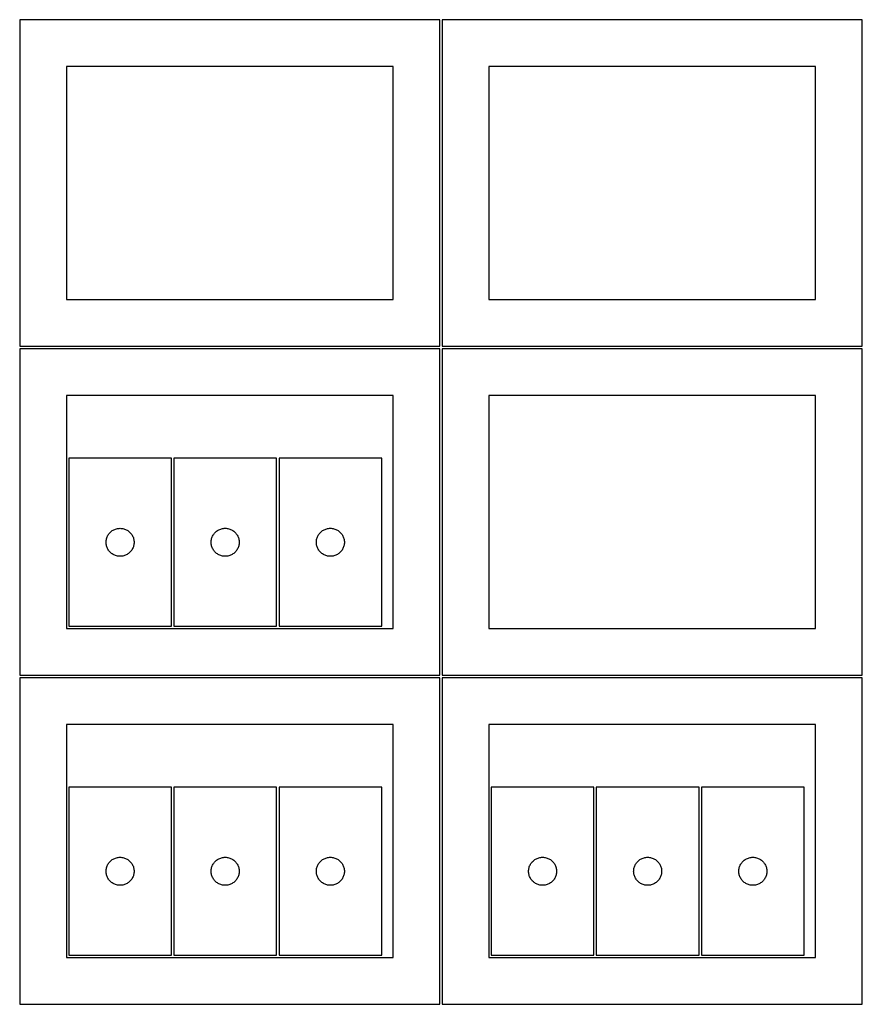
# Model space of a CAD drawing. Header units: millimetres. Extents: x 7 to 1243, y 7 to 2493.
# Tile 7 of 18: x 7 to 548, y 641 to 1274. Entities that reach past the tile are written whole.
import ezdxf

# ---------------------------------------------------------------- set-up
doc = ezdxf.new("R2010")
doc.units = ezdxf.units.MM
doc.layers.add('CUT', color=7, linetype='CONTINUOUS', true_color=0x000000)

msp = doc.modelspace()

# ---------------------------------------------------------------- linework, layer by layer
at = {"layer": 'CUT'}
for p, q in [((276.520965, 1274.125763), (6.520965, 1274.125763)), ((6.520965, 1274.125763), (6.520965, 1064.125763)), ((276.520965, 1064.125763), (276.520965, 1274.125763)), ((548.0419, 1274.125763), (278.0419, 1274.125763)), ((278.0419, 1274.125763), (278.0419, 1064.125763)), ((548.0419, 1064.125763), (548.0419, 1274.125763)), ((246.520965, 1244.125763), (36.520965, 1244.125763)), ((36.520965, 1244.125763), (36.520965, 1094.125763)), ((246.520965, 1094.125763), (246.520965, 1244.125763)), ((518.0419, 1244.125763), (308.0419, 1244.125763)), ((308.0419, 1244.125763), (308.0419, 1094.125763)), ((518.0419, 1094.125763), (518.0419, 1244.125763)), ((36.520965, 1094.125763), (246.520965, 1094.125763)), ((308.0419, 1094.125763), (518.0419, 1094.125763)), ((6.520965, 1064.125763), (276.520965, 1064.125763)), ((278.0419, 1064.125763), (548.0419, 1064.125763)), ((276.520965, 1062.604767), (6.520965, 1062.604767)), ((6.520965, 1062.604767), (6.520965, 852.604767)), ((276.520965, 852.604767), (276.520965, 1062.604767)), ((548.0419, 1062.604767), (278.0419, 1062.604767)), ((278.0419, 1062.604767), (278.0419, 852.604767)), ((548.0419, 852.604767), (548.0419, 1062.604767)), ((246.520965, 1032.604767), (36.520965, 1032.604767)), ((36.520965, 1032.604767), (36.520965, 882.604767)), ((246.520965, 882.604767), (246.520965, 1032.604767)), ((518.0419, 1032.604767), (308.0419, 1032.604767)), ((308.0419, 1032.604767), (308.0419, 882.604767)), ((518.0419, 882.604767), (518.0419, 1032.604767)), ((104.035288, 992.121248), (38.035288, 992.121248)), ((38.035288, 992.121248), (38.035288, 884.121248)), ((104.035288, 884.121248), (104.035288, 992.121248)), ((105.577697, 992.136047), (105.577697, 884.136047)), ((171.577697, 992.136047), (105.577697, 992.136047)), ((171.577697, 884.136047), (171.577697, 992.136047)), ((239.178301, 992.133577), (173.178301, 992.133577)), ((173.178301, 992.133577), (173.178301, 884.133577)), ((239.178301, 884.133577), (239.178301, 992.133577)), ((63.552061, 943.12138), (63.895108, 943.600101)), ((63.895108, 943.600101), (64.26873, 944.05536)), ((64.26873, 944.05536), (64.671327, 944.485209)), ((64.671327, 944.485209), (65.101176, 944.887806)), ((65.101176, 944.887806), (65.556435, 945.261428)), ((65.556435, 945.261428), (66.035156, 945.604474)), ((66.035156, 945.604474), (66.535288, 945.915476)), ((66.535288, 945.915476), (67.05469, 946.193102)), ((67.05469, 946.193102), (67.591137, 946.436164)), ((67.591137, 946.436164), (68.142333, 946.643619)), ((68.142333, 946.643619), (68.705917, 946.81458)), ((68.705917, 946.81458), (69.279475, 946.948315)), ((69.279475, 946.948315), (69.860552, 947.044252)), ((69.860552, 947.044252), (70.44666, 947.101978)), ((70.44666, 947.101978), (71.035288, 947.121248)), ((71.035288, 947.121248), (71.623916, 947.101978)), ((71.623916, 947.101978), (72.210024, 947.044252)), ((72.210024, 947.044252), (72.791101, 946.948315)), ((72.791101, 946.948315), (73.364659, 946.81458)), ((73.364659, 946.81458), (73.928243, 946.643619)), ((73.928243, 946.643619), (74.479439, 946.436164)), ((74.479439, 946.436164), (75.015886, 946.193102)), ((75.015886, 946.193102), (75.535288, 945.915476)), ((75.535288, 945.915476), (76.03542, 945.604474)), ((76.03542, 945.604474), (76.514141, 945.261428)), ((76.514141, 945.261428), (76.9694, 944.887806)), ((76.9694, 944.887806), (77.399249, 944.485209)), ((77.399249, 944.485209), (77.801846, 944.05536)), ((77.801846, 944.05536), (78.175468, 943.600101)), ((78.175468, 943.600101), (78.518514, 943.12138)), ((131.09447, 943.136179), (131.437517, 943.6149)), ((131.437517, 943.6149), (131.811138, 944.070159)), ((131.811138, 944.070159), (132.213736, 944.500008)), ((132.213736, 944.500008), (132.643584, 944.902605)), ((132.643584, 944.902605), (133.098844, 945.276227)), ((133.098844, 945.276227), (133.577565, 945.619273)), ((133.577565, 945.619273), (134.077697, 945.930276)), ((134.077697, 945.930276), (134.597099, 946.207902)), ((134.597099, 946.207902), (135.133546, 946.450963)), ((135.133546, 946.450963), (135.684742, 946.658418)), ((135.684742, 946.658418), (136.248325, 946.829379)), ((136.248325, 946.829379), (136.821884, 946.963114)), ((136.821884, 946.963114), (137.402961, 947.059051)), ((137.402961, 947.059051), (137.989069, 947.116777)), ((137.989069, 947.116777), (138.577697, 947.136047)), ((138.577697, 947.136047), (139.166325, 947.116777)), ((139.166325, 947.116777), (139.752432, 947.059051)), ((139.752432, 947.059051), (140.33351, 946.963114)), ((140.33351, 946.963114), (140.907068, 946.829379)), ((140.907068, 946.829379), (141.470652, 946.658418)), ((141.470652, 946.658418), (142.021848, 946.450963)), ((142.021848, 946.450963), (142.558295, 946.207902)), ((142.558295, 946.207902), (143.077697, 945.930276)), ((143.077697, 945.930276), (143.577829, 945.619273)), ((143.577829, 945.619273), (144.05655, 945.276227)), ((144.05655, 945.276227), (144.511809, 944.902605)), ((144.511809, 944.902605), (144.941658, 944.500008)), ((144.941658, 944.500008), (145.344255, 944.070159)), ((145.344255, 944.070159), (145.717877, 943.6149)), ((145.717877, 943.6149), (146.060923, 943.136179)), ((198.695074, 943.133709), (199.038121, 943.61243)), ((199.038121, 943.61243), (199.411743, 944.067689)), ((199.411743, 944.067689), (199.81434, 944.497538)), ((199.81434, 944.497538), (200.244189, 944.900135)), ((200.244189, 944.900135), (200.699448, 945.273757)), ((200.699448, 945.273757), (201.178169, 945.616803)), ((201.178169, 945.616803), (201.678301, 945.927806)), ((201.678301, 945.927806), (202.197703, 946.205432)), ((202.197703, 946.205432), (202.73415, 946.448493)), ((202.73415, 946.448493), (203.285346, 946.655948)), ((203.285346, 946.655948), (203.84893, 946.826909)), ((203.84893, 946.826909), (204.422488, 946.960644)), ((204.422488, 946.960644), (205.003565, 947.056581)), ((205.003565, 947.056581), (205.589673, 947.114307)), ((205.589673, 947.114307), (206.178301, 947.133577)), ((206.178301, 947.133577), (206.766929, 947.114307)), ((206.766929, 947.114307), (207.353037, 947.056581)), ((207.353037, 947.056581), (207.934114, 946.960644)), ((207.934114, 946.960644), (208.507672, 946.826909)), ((208.507672, 946.826909), (209.071256, 946.655948)), ((209.071256, 946.655948), (209.622452, 946.448493)), ((209.622452, 946.448493), (210.158899, 946.205432)), ((210.158899, 946.205432), (210.678301, 945.927806)), ((210.678301, 945.927806), (211.178433, 945.616803)), ((211.178433, 945.616803), (211.657154, 945.273757)), ((211.657154, 945.273757), (212.112413, 944.900135)), ((212.112413, 944.900135), (212.542262, 944.497538)), ((212.542262, 944.497538), (212.944859, 944.067689)), ((212.944859, 944.067689), (213.318481, 943.61243)), ((213.318481, 943.61243), (213.661527, 943.133709)), ((62.035288, 938.121248), (62.054558, 938.709876)), ((62.054558, 937.53262), (62.035288, 938.121248)), ((62.054558, 938.709876), (62.112284, 939.295984)), ((62.112284, 936.946512), (62.054558, 937.53262)), ((62.112284, 939.295984), (62.20822, 939.877061)), ((62.20822, 936.365435), (62.112284, 936.946512)), ((62.20822, 939.877061), (62.341956, 940.450619)), ((62.341956, 940.450619), (62.512917, 941.014203)), ((62.512917, 941.014203), (62.720372, 941.565399)), ((62.720372, 941.565399), (62.963433, 942.101846)), ((62.963433, 942.101846), (63.241059, 942.621248)), ((63.241059, 942.621248), (63.552061, 943.12138)), ((78.518514, 943.12138), (78.829517, 942.621248)), ((78.829517, 942.621248), (79.107143, 942.101846)), ((79.107143, 942.101846), (79.350204, 941.565399)), ((79.350204, 941.565399), (79.557659, 941.014203)), ((79.557659, 941.014203), (79.72862, 940.450619)), ((79.72862, 940.450619), (79.862355, 939.877061)), ((79.862355, 939.877061), (79.958292, 939.295984)), ((79.958292, 936.946512), (79.862355, 936.365435)), ((79.958292, 939.295984), (80.016018, 938.709876)), ((80.016018, 937.53262), (79.958292, 936.946512)), ((80.016018, 938.709876), (80.035288, 938.121248)), ((80.035288, 938.121248), (80.016018, 937.53262)), ((129.577697, 938.136047), (129.596966, 938.724675)), ((129.596966, 937.547419), (129.577697, 938.136047)), ((129.596966, 938.724675), (129.654693, 939.310783)), ((129.654693, 936.961311), (129.596966, 937.547419)), ((129.654693, 939.310783), (129.750629, 939.89186)), ((129.750629, 936.380234), (129.654693, 936.961311)), ((129.750629, 939.89186), (129.884364, 940.465418)), ((129.884364, 940.465418), (130.055326, 941.029002)), ((130.055326, 941.029002), (130.262781, 941.580198)), ((130.262781, 941.580198), (130.505842, 942.116645)), ((130.505842, 942.116645), (130.783468, 942.636047)), ((130.783468, 942.636047), (131.09447, 943.136179)), ((146.060923, 943.136179), (146.371925, 942.636047)), ((146.371925, 942.636047), (146.649551, 942.116645)), ((146.649551, 942.116645), (146.892613, 941.580198)), ((146.892613, 941.580198), (147.100068, 941.029002)), ((147.100068, 941.029002), (147.271029, 940.465418)), ((147.271029, 940.465418), (147.404764, 939.89186)), ((147.404764, 939.89186), (147.500701, 939.310783)), ((147.500701, 936.961311), (147.404764, 936.380234)), ((147.500701, 939.310783), (147.558427, 938.724675)), ((147.558427, 937.547419), (147.500701, 936.961311)), ((147.558427, 938.724675), (147.577697, 938.136047)), ((147.577697, 938.136047), (147.558427, 937.547419)), ((197.178301, 938.133577), (197.197571, 938.722205)), ((197.197571, 937.544949), (197.178301, 938.133577)), ((197.197571, 938.722205), (197.255297, 939.308313)), ((197.255297, 936.958841), (197.197571, 937.544949)), ((197.255297, 939.308313), (197.351233, 939.88939)), ((197.351233, 936.377764), (197.255297, 936.958841)), ((197.351233, 939.88939), (197.484969, 940.462948)), ((197.484969, 940.462948), (197.65593, 941.026532)), ((197.65593, 941.026532), (197.863385, 941.577728)), ((197.863385, 941.577728), (198.106446, 942.114175)), ((198.106446, 942.114175), (198.384072, 942.633577)), ((198.384072, 942.633577), (198.695074, 943.133709)), ((213.661527, 943.133709), (213.97253, 942.633577)), ((213.97253, 942.633577), (214.250156, 942.114175)), ((214.250156, 942.114175), (214.493217, 941.577728)), ((214.493217, 941.577728), (214.700672, 941.026532)), ((214.700672, 941.026532), (214.871633, 940.462948)), ((214.871633, 940.462948), (215.005368, 939.88939)), ((215.005368, 939.88939), (215.101305, 939.308313)), ((215.101305, 936.958841), (215.005368, 936.377764)), ((215.101305, 939.308313), (215.159031, 938.722205)), ((215.159031, 937.544949), (215.101305, 936.958841)), ((215.159031, 938.722205), (215.178301, 938.133577)), ((215.178301, 938.133577), (215.159031, 937.544949)), ((62.341956, 935.791876), (62.20822, 936.365435)), ((62.512917, 935.228293), (62.341956, 935.791876)), ((62.720372, 934.677097), (62.512917, 935.228293)), ((62.963433, 934.14065), (62.720372, 934.677097)), ((63.241059, 933.621248), (62.963433, 934.14065)), ((63.552061, 933.121116), (63.241059, 933.621248)), ((63.895108, 932.642395), (63.552061, 933.121116)), ((64.26873, 932.187135), (63.895108, 932.642395)), ((64.671327, 931.757287), (64.26873, 932.187135)), ((65.101176, 931.35469), (64.671327, 931.757287)), ((65.556435, 930.981068), (65.101176, 931.35469)), ((66.035156, 930.638021), (65.556435, 930.981068)), ((66.535288, 930.327019), (66.035156, 930.638021)), ((76.03542, 930.638021), (75.535288, 930.327019)), ((76.514141, 930.981068), (76.03542, 930.638021)), ((76.9694, 931.35469), (76.514141, 930.981068)), ((77.399249, 931.757287), (76.9694, 931.35469)), ((77.801846, 932.187135), (77.399249, 931.757287)), ((78.175468, 932.642395), (77.801846, 932.187135)), ((78.518514, 933.121116), (78.175468, 932.642395)), ((78.829517, 933.621248), (78.518514, 933.121116)), ((79.107143, 934.14065), (78.829517, 933.621248)), ((79.350204, 934.677097), (79.107143, 934.14065)), ((79.557659, 935.228293), (79.350204, 934.677097)), ((79.72862, 935.791876), (79.557659, 935.228293)), ((79.862355, 936.365435), (79.72862, 935.791876)), ((129.884364, 935.806676), (129.750629, 936.380234)), ((130.055326, 935.243092), (129.884364, 935.806676)), ((130.262781, 934.691896), (130.055326, 935.243092)), ((130.505842, 934.155449), (130.262781, 934.691896)), ((130.783468, 933.636047), (130.505842, 934.155449)), ((131.09447, 933.135915), (130.783468, 933.636047)), ((131.437517, 932.657194), (131.09447, 933.135915)), ((131.811138, 932.201935), (131.437517, 932.657194)), ((132.213736, 931.772086), (131.811138, 932.201935)), ((132.643584, 931.369489), (132.213736, 931.772086)), ((133.098844, 930.995867), (132.643584, 931.369489)), ((133.577565, 930.65282), (133.098844, 930.995867)), ((134.077697, 930.341818), (133.577565, 930.65282)), ((143.577829, 930.65282), (143.077697, 930.341818)), ((144.05655, 930.995867), (143.577829, 930.65282)), ((144.511809, 931.369489), (144.05655, 930.995867)), ((144.941658, 931.772086), (144.511809, 931.369489)), ((145.344255, 932.201935), (144.941658, 931.772086)), ((145.717877, 932.657194), (145.344255, 932.201935)), ((146.060923, 933.135915), (145.717877, 932.657194)), ((146.371925, 933.636047), (146.060923, 933.135915)), ((146.649551, 934.155449), (146.371925, 933.636047)), ((146.892613, 934.691896), (146.649551, 934.155449)), ((147.100068, 935.243092), (146.892613, 934.691896)), ((147.271029, 935.806676), (147.100068, 935.243092)), ((147.404764, 936.380234), (147.271029, 935.806676)), ((197.484969, 935.804205), (197.351233, 936.377764)), ((197.65593, 935.240622), (197.484969, 935.804205)), ((197.863385, 934.689426), (197.65593, 935.240622)), ((198.106446, 934.152979), (197.863385, 934.689426)), ((198.384072, 933.633577), (198.106446, 934.152979)), ((198.695074, 933.133445), (198.384072, 933.633577)), ((199.038121, 932.654724), (198.695074, 933.133445)), ((199.411743, 932.199465), (199.038121, 932.654724)), ((199.81434, 931.769616), (199.411743, 932.199465)), ((200.244189, 931.367019), (199.81434, 931.769616)), ((200.699448, 930.993397), (200.244189, 931.367019)), ((201.178169, 930.65035), (200.699448, 930.993397)), ((201.678301, 930.339348), (201.178169, 930.65035)), ((211.178433, 930.65035), (210.678301, 930.339348)), ((211.657154, 930.993397), (211.178433, 930.65035)), ((212.112413, 931.367019), (211.657154, 930.993397)), ((212.542262, 931.769616), (212.112413, 931.367019)), ((212.944859, 932.199465), (212.542262, 931.769616)), ((213.318481, 932.654724), (212.944859, 932.199465)), ((213.661527, 933.133445), (213.318481, 932.654724)), ((213.97253, 933.633577), (213.661527, 933.133445)), ((214.250156, 934.152979), (213.97253, 933.633577)), ((214.493217, 934.689426), (214.250156, 934.152979)), ((214.700672, 935.240622), (214.493217, 934.689426)), ((214.871633, 935.804205), (214.700672, 935.240622)), ((215.005368, 936.377764), (214.871633, 935.804205)), ((67.05469, 930.049393), (66.535288, 930.327019)), ((67.591137, 929.806332), (67.05469, 930.049393)), ((68.142333, 929.598877), (67.591137, 929.806332)), ((68.705917, 929.427915), (68.142333, 929.598877)), ((69.279475, 929.29418), (68.705917, 929.427915)), ((69.860552, 929.198244), (69.279475, 929.29418)), ((70.44666, 929.140517), (69.860552, 929.198244)), ((71.035288, 929.121248), (70.44666, 929.140517)), ((71.623916, 929.140517), (71.035288, 929.121248)), ((72.210024, 929.198244), (71.623916, 929.140517)), ((72.791101, 929.29418), (72.210024, 929.198244)), ((73.364659, 929.427915), (72.791101, 929.29418)), ((73.928243, 929.598877), (73.364659, 929.427915)), ((74.479439, 929.806332), (73.928243, 929.598877)), ((75.015886, 930.049393), (74.479439, 929.806332)), ((75.535288, 930.327019), (75.015886, 930.049393)), ((134.597099, 930.064192), (134.077697, 930.341818)), ((135.133546, 929.821131), (134.597099, 930.064192)), ((135.684742, 929.613676), (135.133546, 929.821131)), ((136.248325, 929.442715), (135.684742, 929.613676)), ((136.821884, 929.308979), (136.248325, 929.442715)), ((137.402961, 929.213043), (136.821884, 929.308979)), ((137.989069, 929.155317), (137.402961, 929.213043)), ((138.577697, 929.136047), (137.989069, 929.155317)), ((139.166325, 929.155317), (138.577697, 929.136047)), ((139.752432, 929.213043), (139.166325, 929.155317)), ((140.33351, 929.308979), (139.752432, 929.213043)), ((140.907068, 929.442715), (140.33351, 929.308979)), ((141.470652, 929.613676), (140.907068, 929.442715)), ((142.021848, 929.821131), (141.470652, 929.613676)), ((142.558295, 930.064192), (142.021848, 929.821131)), ((143.077697, 930.341818), (142.558295, 930.064192)), ((202.197703, 930.061722), (201.678301, 930.339348)), ((202.73415, 929.818661), (202.197703, 930.061722)), ((203.285346, 929.611206), (202.73415, 929.818661)), ((203.84893, 929.440244), (203.285346, 929.611206)), ((204.422488, 929.306509), (203.84893, 929.440244)), ((205.003565, 929.210573), (204.422488, 929.306509)), ((205.589673, 929.152847), (205.003565, 929.210573)), ((206.178301, 929.133577), (205.589673, 929.152847)), ((206.766929, 929.152847), (206.178301, 929.133577)), ((207.353037, 929.210573), (206.766929, 929.152847)), ((207.934114, 929.306509), (207.353037, 929.210573)), ((208.507672, 929.440244), (207.934114, 929.306509)), ((209.071256, 929.611206), (208.507672, 929.440244)), ((209.622452, 929.818661), (209.071256, 929.611206)), ((210.158899, 930.061722), (209.622452, 929.818661)), ((210.678301, 930.339348), (210.158899, 930.061722)), ((36.520965, 882.604767), (246.520965, 882.604767)), ((38.035288, 884.121248), (104.035288, 884.121248)), ((105.577697, 884.136047), (171.577697, 884.136047)), ((173.178301, 884.133577), (239.178301, 884.133577)), ((308.0419, 882.604767), (518.0419, 882.604767)), ((6.520965, 852.604767), (276.520965, 852.604767)), ((276.520965, 851.083832), (6.520965, 851.083832)), ((6.520965, 851.083832), (6.520965, 641.083832)), ((276.520965, 641.083832), (276.520965, 851.083832)), ((278.0419, 852.604767), (548.0419, 852.604767)), ((548.0419, 851.083832), (278.0419, 851.083832)), ((278.0419, 851.083832), (278.0419, 641.083832)), ((548.0419, 641.083832), (548.0419, 851.083832)), ((246.520965, 821.083832), (36.520965, 821.083832)), ((36.520965, 821.083832), (36.520965, 671.083832)), ((246.520965, 671.083832), (246.520965, 821.083832)), ((518.0419, 821.083832), (308.0419, 821.083832)), ((308.0419, 821.083832), (308.0419, 671.083832)), ((518.0419, 671.083832), (518.0419, 821.083832)), ((104.035288, 780.600313), (38.035288, 780.600313)), ((38.035288, 780.600313), (38.035288, 672.600313)), ((104.035288, 672.600313), (104.035288, 780.600313)), ((105.577697, 780.615112), (105.577697, 672.615112)), ((171.577697, 780.615112), (105.577697, 780.615112)), ((171.577697, 672.615112), (171.577697, 780.615112)), ((239.178301, 780.612642), (173.178301, 780.612642)), ((173.178301, 780.612642), (173.178301, 672.612642)), ((239.178301, 672.612642), (239.178301, 780.612642)), ((375.556223, 780.600313), (309.556223, 780.600313)), ((309.556223, 780.600313), (309.556223, 672.600313)), ((375.556223, 672.600313), (375.556223, 780.600313)), ((377.098632, 780.615112), (377.098632, 672.615112)), ((443.098632, 780.615112), (377.098632, 780.615112)), ((443.098632, 672.615112), (443.098632, 780.615112)), ((510.699236, 780.612642), (444.699236, 780.612642)), ((444.699236, 780.612642), (444.699236, 672.612642)), ((510.699236, 672.612642), (510.699236, 780.612642)), ((66.035156, 734.083539), (66.535288, 734.394541)), ((66.535288, 734.394541), (67.05469, 734.672167)), ((67.05469, 734.672167), (67.591137, 734.915229)), ((67.591137, 734.915229), (68.142333, 735.122684)), ((68.142333, 735.122684), (68.705917, 735.293645)), ((68.705917, 735.293645), (69.279475, 735.42738)), ((69.279475, 735.42738), (69.860552, 735.523316)), ((69.860552, 735.523316), (70.44666, 735.581043)), ((70.44666, 735.581043), (71.035288, 735.600313)), ((71.035288, 735.600313), (71.623916, 735.581043)), ((71.623916, 735.581043), (72.210024, 735.523316)), ((72.210024, 735.523316), (72.791101, 735.42738)), ((72.791101, 735.42738), (73.364659, 735.293645)), ((73.364659, 735.293645), (73.928243, 735.122684)), ((73.928243, 735.122684), (74.479439, 734.915229)), ((74.479439, 734.915229), (75.015886, 734.672167)), ((75.015886, 734.672167), (75.535288, 734.394541)), ((75.535288, 734.394541), (76.03542, 734.083539)), ((133.577565, 734.098338), (134.077697, 734.409341)), ((134.077697, 734.409341), (134.597099, 734.686967)), ((134.597099, 734.686967), (135.133546, 734.930028)), ((135.133546, 734.930028), (135.684742, 735.137483)), ((135.684742, 735.137483), (136.248325, 735.308444)), ((136.248325, 735.308444), (136.821884, 735.442179)), ((136.821884, 735.442179), (137.402961, 735.538116)), ((137.402961, 735.538116), (137.989069, 735.595842)), ((137.989069, 735.595842), (138.577697, 735.615112)), ((138.577697, 735.615112), (139.166325, 735.595842)), ((139.166325, 735.595842), (139.752432, 735.538116)), ((139.752432, 735.538116), (140.33351, 735.442179)), ((140.33351, 735.442179), (140.907068, 735.308444)), ((140.907068, 735.308444), (141.470652, 735.137483)), ((141.470652, 735.137483), (142.021848, 734.930028)), ((142.021848, 734.930028), (142.558295, 734.686967)), ((142.558295, 734.686967), (143.077697, 734.409341)), ((143.077697, 734.409341), (143.577829, 734.098338)), ((201.178169, 734.095868), (201.678301, 734.40687)), ((201.678301, 734.40687), (202.197703, 734.684496)), ((202.197703, 734.684496), (202.73415, 734.927558)), ((202.73415, 734.927558), (203.285346, 735.135013)), ((203.285346, 735.135013), (203.84893, 735.305974)), ((203.84893, 735.305974), (204.422488, 735.439709)), ((204.422488, 735.439709), (205.003565, 735.535646)), ((205.003565, 735.535646), (205.589673, 735.593372)), ((205.589673, 735.593372), (206.178301, 735.612642)), ((206.178301, 735.612642), (206.766929, 735.593372)), ((206.766929, 735.593372), (207.353037, 735.535646)), ((207.353037, 735.535646), (207.934114, 735.439709)), ((207.934114, 735.439709), (208.507672, 735.305974)), ((208.507672, 735.305974), (209.071256, 735.135013)), ((209.071256, 735.135013), (209.622452, 734.927558)), ((209.622452, 734.927558), (210.158899, 734.684496)), ((210.158899, 734.684496), (210.678301, 734.40687)), ((210.678301, 734.40687), (211.178433, 734.095868)), ((337.556091, 734.083539), (338.056223, 734.394541)), ((338.056223, 734.394541), (338.575625, 734.672167)), ((338.575625, 734.672167), (339.112072, 734.915229)), ((339.112072, 734.915229), (339.663268, 735.122684)), ((339.663268, 735.122684), (340.226852, 735.293645)), ((340.226852, 735.293645), (340.80041, 735.42738)), ((340.80041, 735.42738), (341.381487, 735.523316)), ((341.381487, 735.523316), (341.967595, 735.581043)), ((341.967595, 735.581043), (342.556223, 735.600313)), ((342.556223, 735.600313), (343.144851, 735.581043)), ((343.144851, 735.581043), (343.730959, 735.523316)), ((343.730959, 735.523316), (344.312036, 735.42738)), ((344.312036, 735.42738), (344.885594, 735.293645)), ((344.885594, 735.293645), (345.449178, 735.122684)), ((345.449178, 735.122684), (346.000374, 734.915229)), ((346.000374, 734.915229), (346.536821, 734.672167)), ((346.536821, 734.672167), (347.056223, 734.394541)), ((347.056223, 734.394541), (347.556355, 734.083539)), ((405.0985, 734.098338), (405.598632, 734.409341)), ((405.598632, 734.409341), (406.118034, 734.686967)), ((406.118034, 734.686967), (406.654481, 734.930028)), ((406.654481, 734.930028), (407.205677, 735.137483)), ((407.205677, 735.137483), (407.76926, 735.308444)), ((407.76926, 735.308444), (408.342819, 735.442179)), ((408.342819, 735.442179), (408.923896, 735.538116)), ((408.923896, 735.538116), (409.510004, 735.595842)), ((409.510004, 735.595842), (410.098632, 735.615112)), ((410.098632, 735.615112), (410.68726, 735.595842)), ((410.68726, 735.595842), (411.273368, 735.538116)), ((411.273368, 735.538116), (411.854445, 735.442179)), ((411.854445, 735.442179), (412.428003, 735.308444)), ((412.428003, 735.308444), (412.991587, 735.137483)), ((412.991587, 735.137483), (413.542783, 734.930028)), ((413.542783, 734.930028), (414.07923, 734.686967)), ((414.07923, 734.686967), (414.598632, 734.409341)), ((414.598632, 734.409341), (415.098764, 734.098338)), ((472.699104, 734.095868), (473.199236, 734.40687)), ((473.199236, 734.40687), (473.718638, 734.684496)), ((473.718638, 734.684496), (474.255085, 734.927558)), ((474.255085, 734.927558), (474.806281, 735.135013)), ((474.806281, 735.135013), (475.369865, 735.305974)), ((475.369865, 735.305974), (475.943423, 735.439709)), ((475.943423, 735.439709), (476.5245, 735.535646)), ((476.5245, 735.535646), (477.110608, 735.593372)), ((477.110608, 735.593372), (477.699236, 735.612642)), ((477.699236, 735.612642), (478.287864, 735.593372)), ((478.287864, 735.593372), (478.873972, 735.535646)), ((478.873972, 735.535646), (479.455049, 735.439709)), ((479.455049, 735.439709), (480.028607, 735.305974)), ((480.028607, 735.305974), (480.592191, 735.135013)), ((480.592191, 735.135013), (481.143387, 734.927558)), ((481.143387, 734.927558), (481.679834, 734.684496)), ((481.679834, 734.684496), (482.199236, 734.40687)), ((482.199236, 734.40687), (482.699368, 734.095868)), ((62.112284, 727.775048), (62.20822, 728.356126)), ((62.20822, 728.356126), (62.341956, 728.929684)), ((62.341956, 728.929684), (62.512917, 729.493268)), ((62.512917, 729.493268), (62.720372, 730.044464)), ((62.720372, 730.044464), (62.963433, 730.580911)), ((62.963433, 730.580911), (63.241059, 731.100313)), ((63.241059, 731.100313), (63.552061, 731.600445)), ((63.552061, 731.600445), (63.895108, 732.079166)), ((63.895108, 732.079166), (64.26873, 732.534425)), ((64.26873, 732.534425), (64.671327, 732.964274)), ((64.671327, 732.964274), (65.101176, 733.366871)), ((65.101176, 733.366871), (65.556435, 733.740493)), ((65.556435, 733.740493), (66.035156, 734.083539)), ((76.03542, 734.083539), (76.514141, 733.740493)), ((76.514141, 733.740493), (76.9694, 733.366871)), ((76.9694, 733.366871), (77.399249, 732.964274)), ((77.399249, 732.964274), (77.801846, 732.534425)), ((77.801846, 732.534425), (78.175468, 732.079166)), ((78.175468, 732.079166), (78.518514, 731.600445)), ((78.518514, 731.600445), (78.829517, 731.100313)), ((78.829517, 731.100313), (79.107143, 730.580911)), ((79.107143, 730.580911), (79.350204, 730.044464)), ((79.350204, 730.044464), (79.557659, 729.493268)), ((79.557659, 729.493268), (79.72862, 728.929684)), ((79.72862, 728.929684), (79.862355, 728.356126)), ((79.862355, 728.356126), (79.958292, 727.775048)), ((129.654693, 727.789848), (129.750629, 728.370925)), ((129.750629, 728.370925), (129.884364, 728.944483)), ((129.884364, 728.944483), (130.055326, 729.508067)), ((130.055326, 729.508067), (130.262781, 730.059263)), ((130.262781, 730.059263), (130.505842, 730.59571)), ((130.505842, 730.59571), (130.783468, 731.115112)), ((130.783468, 731.115112), (131.09447, 731.615244)), ((131.09447, 731.615244), (131.437517, 732.093965)), ((131.437517, 732.093965), (131.811138, 732.549224)), ((131.811138, 732.549224), (132.213736, 732.979073)), ((132.213736, 732.979073), (132.643584, 733.38167)), ((132.643584, 733.38167), (133.098844, 733.755292)), ((133.098844, 733.755292), (133.577565, 734.098338)), ((143.577829, 734.098338), (144.05655, 733.755292)), ((144.05655, 733.755292), (144.511809, 733.38167)), ((144.511809, 733.38167), (144.941658, 732.979073)), ((144.941658, 732.979073), (145.344255, 732.549224)), ((145.344255, 732.549224), (145.717877, 732.093965)), ((145.717877, 732.093965), (146.060923, 731.615244)), ((146.060923, 731.615244), (146.371925, 731.115112)), ((146.371925, 731.115112), (146.649551, 730.59571)), ((146.649551, 730.59571), (146.892613, 730.059263)), ((146.892613, 730.059263), (147.100068, 729.508067)), ((147.100068, 729.508067), (147.271029, 728.944483)), ((147.271029, 728.944483), (147.404764, 728.370925)), ((147.404764, 728.370925), (147.500701, 727.789848)), ((197.255297, 727.787378), (197.351233, 728.368455)), ((197.351233, 728.368455), (197.484969, 728.942013)), ((197.484969, 728.942013), (197.65593, 729.505597)), ((197.65593, 729.505597), (197.863385, 730.056793)), ((197.863385, 730.056793), (198.106446, 730.59324)), ((198.106446, 730.59324), (198.384072, 731.112642)), ((198.384072, 731.112642), (198.695074, 731.612774)), ((198.695074, 731.612774), (199.038121, 732.091495)), ((199.038121, 732.091495), (199.411743, 732.546754)), ((199.411743, 732.546754), (199.81434, 732.976603)), ((199.81434, 732.976603), (200.244189, 733.3792)), ((200.244189, 733.3792), (200.699448, 733.752822)), ((200.699448, 733.752822), (201.178169, 734.095868)), ((211.178433, 734.095868), (211.657154, 733.752822)), ((211.657154, 733.752822), (212.112413, 733.3792)), ((212.112413, 733.3792), (212.542262, 732.976603)), ((212.542262, 732.976603), (212.944859, 732.546754)), ((212.944859, 732.546754), (213.318481, 732.091495)), ((213.318481, 732.091495), (213.661527, 731.612774)), ((213.661527, 731.612774), (213.97253, 731.112642)), ((213.97253, 731.112642), (214.250156, 730.59324)), ((214.250156, 730.59324), (214.493217, 730.056793)), ((214.493217, 730.056793), (214.700672, 729.505597)), ((214.700672, 729.505597), (214.871633, 728.942013)), ((214.871633, 728.942013), (215.005368, 728.368455)), ((215.005368, 728.368455), (215.101305, 727.787378)), ((333.633219, 727.775048), (333.729155, 728.356126)), ((333.729155, 728.356126), (333.862891, 728.929684)), ((333.862891, 728.929684), (334.033852, 729.493268)), ((334.033852, 729.493268), (334.241307, 730.044464)), ((334.241307, 730.044464), (334.484368, 730.580911)), ((334.484368, 730.580911), (334.761994, 731.100313)), ((334.761994, 731.100313), (335.072997, 731.600445)), ((335.072997, 731.600445), (335.416043, 732.079166)), ((335.416043, 732.079166), (335.789665, 732.534425)), ((335.789665, 732.534425), (336.192262, 732.964274)), ((336.192262, 732.964274), (336.622111, 733.366871)), ((336.622111, 733.366871), (337.07737, 733.740493)), ((337.07737, 733.740493), (337.556091, 734.083539)), ((347.556355, 734.083539), (348.035076, 733.740493)), ((348.035076, 733.740493), (348.490335, 733.366871)), ((348.490335, 733.366871), (348.920184, 732.964274)), ((348.920184, 732.964274), (349.322781, 732.534425)), ((349.322781, 732.534425), (349.696403, 732.079166)), ((349.696403, 732.079166), (350.03945, 731.600445)), ((350.03945, 731.600445), (350.350452, 731.100313)), ((350.350452, 731.100313), (350.628078, 730.580911)), ((350.628078, 730.580911), (350.871139, 730.044464)), ((350.871139, 730.044464), (351.078594, 729.493268)), ((351.078594, 729.493268), (351.249555, 728.929684)), ((351.249555, 728.929684), (351.383291, 728.356126)), ((351.383291, 728.356126), (351.479227, 727.775048)), ((401.175628, 727.789848), (401.271564, 728.370925)), ((401.271564, 728.370925), (401.405299, 728.944483)), ((401.405299, 728.944483), (401.576261, 729.508067)), ((401.576261, 729.508067), (401.783716, 730.059263)), ((401.783716, 730.059263), (402.026777, 730.59571)), ((402.026777, 730.59571), (402.304403, 731.115112)), ((402.304403, 731.115112), (402.615405, 731.615244)), ((402.615405, 731.615244), (402.958452, 732.093965)), ((402.958452, 732.093965), (403.332074, 732.549224)), ((403.332074, 732.549224), (403.734671, 732.979073)), ((403.734671, 732.979073), (404.164519, 733.38167)), ((404.164519, 733.38167), (404.619779, 733.755292)), ((404.619779, 733.755292), (405.0985, 734.098338)), ((415.098764, 734.098338), (415.577485, 733.755292)), ((415.577485, 733.755292), (416.032744, 733.38167)), ((416.032744, 733.38167), (416.462593, 732.979073)), ((416.462593, 732.979073), (416.86519, 732.549224)), ((416.86519, 732.549224), (417.238812, 732.093965)), ((417.238812, 732.093965), (417.581858, 731.615244)), ((417.581858, 731.615244), (417.89286, 731.115112)), ((417.89286, 731.115112), (418.170486, 730.59571)), ((418.170486, 730.59571), (418.413548, 730.059263)), ((418.413548, 730.059263), (418.621003, 729.508067)), ((418.621003, 729.508067), (418.791964, 728.944483)), ((418.791964, 728.944483), (418.925699, 728.370925)), ((418.925699, 728.370925), (419.021636, 727.789848)), ((468.776232, 727.787378), (468.872168, 728.368455)), ((468.872168, 728.368455), (469.005904, 728.942013)), ((469.005904, 728.942013), (469.176865, 729.505597)), ((469.176865, 729.505597), (469.38432, 730.056793)), ((469.38432, 730.056793), (469.627381, 730.59324)), ((469.627381, 730.59324), (469.905007, 731.112642)), ((469.905007, 731.112642), (470.21601, 731.612774)), ((470.21601, 731.612774), (470.559056, 732.091495)), ((470.559056, 732.091495), (470.932678, 732.546754)), ((470.932678, 732.546754), (471.335275, 732.976603)), ((471.335275, 732.976603), (471.765124, 733.3792)), ((471.765124, 733.3792), (472.220383, 733.752822)), ((472.220383, 733.752822), (472.699104, 734.095868)), ((482.699368, 734.095868), (483.178089, 733.752822)), ((483.178089, 733.752822), (483.633348, 733.3792)), ((483.633348, 733.3792), (484.063197, 732.976603)), ((484.063197, 732.976603), (484.465794, 732.546754)), ((484.465794, 732.546754), (484.839416, 732.091495)), ((484.839416, 732.091495), (485.182463, 731.612774)), ((485.182463, 731.612774), (485.493465, 731.112642)), ((485.493465, 731.112642), (485.771091, 730.59324)), ((485.771091, 730.59324), (486.014152, 730.056793)), ((486.014152, 730.056793), (486.221607, 729.505597)), ((486.221607, 729.505597), (486.392568, 728.942013)), ((486.392568, 728.942013), (486.526304, 728.368455)), ((486.526304, 728.368455), (486.62224, 727.787378)), ((62.035288, 726.600313), (62.054558, 727.188941)), ((62.054558, 726.011685), (62.035288, 726.600313)), ((62.054558, 727.188941), (62.112284, 727.775048)), ((62.112284, 725.425577), (62.054558, 726.011685)), ((62.20822, 724.8445), (62.112284, 725.425577)), ((62.341956, 724.270941), (62.20822, 724.8445)), ((62.512917, 723.707358), (62.341956, 724.270941)), ((62.720372, 723.156162), (62.512917, 723.707358)), ((62.963433, 722.619715), (62.720372, 723.156162)), ((63.241059, 722.100313), (62.963433, 722.619715)), ((63.552061, 721.600181), (63.241059, 722.100313)), ((78.829517, 722.100313), (78.518514, 721.600181)), ((79.107143, 722.619715), (78.829517, 722.100313)), ((79.350204, 723.156162), (79.107143, 722.619715)), ((79.557659, 723.707358), (79.350204, 723.156162)), ((79.72862, 724.270941), (79.557659, 723.707358)), ((79.862355, 724.8445), (79.72862, 724.270941)), ((79.958292, 725.425577), (79.862355, 724.8445)), ((79.958292, 727.775048), (80.016018, 727.188941)), ((80.016018, 726.011685), (79.958292, 725.425577)), ((80.016018, 727.188941), (80.035288, 726.600313)), ((80.035288, 726.600313), (80.016018, 726.011685)), ((129.577697, 726.615112), (129.596966, 727.20374)), ((129.596966, 726.026484), (129.577697, 726.615112)), ((129.596966, 727.20374), (129.654693, 727.789848)), ((129.654693, 725.440376), (129.596966, 726.026484)), ((129.750629, 724.859299), (129.654693, 725.440376)), ((129.884364, 724.28574), (129.750629, 724.859299)), ((130.055326, 723.722157), (129.884364, 724.28574)), ((130.262781, 723.170961), (130.055326, 723.722157)), ((130.505842, 722.634514), (130.262781, 723.170961)), ((130.783468, 722.115112), (130.505842, 722.634514)), ((131.09447, 721.61498), (130.783468, 722.115112)), ((146.371925, 722.115112), (146.060923, 721.61498)), ((146.649551, 722.634514), (146.371925, 722.115112)), ((146.892613, 723.170961), (146.649551, 722.634514)), ((147.100068, 723.722157), (146.892613, 723.170961)), ((147.271029, 724.28574), (147.100068, 723.722157)), ((147.404764, 724.859299), (147.271029, 724.28574)), ((147.500701, 725.440376), (147.404764, 724.859299)), ((147.500701, 727.789848), (147.558427, 727.20374)), ((147.558427, 726.026484), (147.500701, 725.440376)), ((147.558427, 727.20374), (147.577697, 726.615112)), ((147.577697, 726.615112), (147.558427, 726.026484)), ((197.178301, 726.612642), (197.197571, 727.20127)), ((197.197571, 726.024014), (197.178301, 726.612642)), ((197.197571, 727.20127), (197.255297, 727.787378)), ((197.255297, 725.437906), (197.197571, 726.024014)), ((197.351233, 724.856829), (197.255297, 725.437906)), ((197.484969, 724.28327), (197.351233, 724.856829)), ((197.65593, 723.719687), (197.484969, 724.28327)), ((197.863385, 723.168491), (197.65593, 723.719687)), ((198.106446, 722.632044), (197.863385, 723.168491)), ((198.384072, 722.112642), (198.106446, 722.632044)), ((198.695074, 721.61251), (198.384072, 722.112642)), ((213.97253, 722.112642), (213.661527, 721.61251)), ((214.250156, 722.632044), (213.97253, 722.112642)), ((214.493217, 723.168491), (214.250156, 722.632044)), ((214.700672, 723.719687), (214.493217, 723.168491)), ((214.871633, 724.28327), (214.700672, 723.719687)), ((215.005368, 724.856829), (214.871633, 724.28327)), ((215.101305, 725.437906), (215.005368, 724.856829)), ((215.101305, 727.787378), (215.159031, 727.20127)), ((215.159031, 726.024014), (215.101305, 725.437906)), ((215.159031, 727.20127), (215.178301, 726.612642)), ((215.178301, 726.612642), (215.159031, 726.024014)), ((333.556223, 726.600313), (333.575493, 727.188941)), ((333.575493, 726.011685), (333.556223, 726.600313)), ((333.575493, 727.188941), (333.633219, 727.775048)), ((333.633219, 725.425577), (333.575493, 726.011685)), ((333.729155, 724.8445), (333.633219, 725.425577)), ((333.862891, 724.270941), (333.729155, 724.8445)), ((334.033852, 723.707358), (333.862891, 724.270941)), ((334.241307, 723.156162), (334.033852, 723.707358)), ((334.484368, 722.619715), (334.241307, 723.156162)), ((334.761994, 722.100313), (334.484368, 722.619715)), ((335.072997, 721.600181), (334.761994, 722.100313)), ((350.350452, 722.100313), (350.03945, 721.600181)), ((350.628078, 722.619715), (350.350452, 722.100313)), ((350.871139, 723.156162), (350.628078, 722.619715)), ((351.078594, 723.707358), (350.871139, 723.156162)), ((351.249555, 724.270941), (351.078594, 723.707358)), ((351.383291, 724.8445), (351.249555, 724.270941)), ((351.479227, 725.425577), (351.383291, 724.8445)), ((351.479227, 727.775048), (351.536953, 727.188941)), ((351.536953, 726.011685), (351.479227, 725.425577)), ((351.536953, 727.188941), (351.556223, 726.600313)), ((351.556223, 726.600313), (351.536953, 726.011685)), ((401.098632, 726.615112), (401.117902, 727.20374)), ((401.117902, 726.026484), (401.098632, 726.615112)), ((401.117902, 727.20374), (401.175628, 727.789848)), ((401.175628, 725.440376), (401.117902, 726.026484)), ((401.271564, 724.859299), (401.175628, 725.440376)), ((401.405299, 724.28574), (401.271564, 724.859299)), ((401.576261, 723.722157), (401.405299, 724.28574)), ((401.783716, 723.170961), (401.576261, 723.722157)), ((402.026777, 722.634514), (401.783716, 723.170961)), ((402.304403, 722.115112), (402.026777, 722.634514)), ((402.615405, 721.61498), (402.304403, 722.115112)), ((417.89286, 722.115112), (417.581858, 721.61498)), ((418.170486, 722.634514), (417.89286, 722.115112)), ((418.413548, 723.170961), (418.170486, 722.634514)), ((418.621003, 723.722157), (418.413548, 723.170961)), ((418.791964, 724.28574), (418.621003, 723.722157)), ((418.925699, 724.859299), (418.791964, 724.28574)), ((419.021636, 725.440376), (418.925699, 724.859299)), ((419.021636, 727.789848), (419.079362, 727.20374)), ((419.079362, 726.026484), (419.021636, 725.440376)), ((419.079362, 727.20374), (419.098632, 726.615112)), ((419.098632, 726.615112), (419.079362, 726.026484)), ((468.699236, 726.612642), (468.718506, 727.20127)), ((468.718506, 726.024014), (468.699236, 726.612642)), ((468.718506, 727.20127), (468.776232, 727.787378)), ((468.776232, 725.437906), (468.718506, 726.024014)), ((468.872168, 724.856829), (468.776232, 725.437906)), ((469.005904, 724.28327), (468.872168, 724.856829)), ((469.176865, 723.719687), (469.005904, 724.28327)), ((469.38432, 723.168491), (469.176865, 723.719687)), ((469.627381, 722.632044), (469.38432, 723.168491)), ((469.905007, 722.112642), (469.627381, 722.632044)), ((470.21601, 721.61251), (469.905007, 722.112642)), ((485.493465, 722.112642), (485.182463, 721.61251)), ((485.771091, 722.632044), (485.493465, 722.112642)), ((486.014152, 723.168491), (485.771091, 722.632044)), ((486.221607, 723.719687), (486.014152, 723.168491)), ((486.392568, 724.28327), (486.221607, 723.719687)), ((486.526304, 724.856829), (486.392568, 724.28327)), ((486.62224, 725.437906), (486.526304, 724.856829)), ((486.62224, 727.787378), (486.679966, 727.20127)), ((486.679966, 726.024014), (486.62224, 725.437906)), ((486.679966, 727.20127), (486.699236, 726.612642)), ((486.699236, 726.612642), (486.679966, 726.024014)), ((63.895108, 721.12146), (63.552061, 721.600181)), ((64.26873, 720.6662), (63.895108, 721.12146)), ((64.671327, 720.236352), (64.26873, 720.6662)), ((65.101176, 719.833754), (64.671327, 720.236352)), ((65.556435, 719.460133), (65.101176, 719.833754)), ((66.035156, 719.117086), (65.556435, 719.460133)), ((66.535288, 718.806084), (66.035156, 719.117086)), ((67.05469, 718.528458), (66.535288, 718.806084)), ((67.591137, 718.285397), (67.05469, 718.528458)), ((68.142333, 718.077942), (67.591137, 718.285397)), ((68.705917, 717.90698), (68.142333, 718.077942)), ((69.279475, 717.773245), (68.705917, 717.90698)), ((69.860552, 717.677309), (69.279475, 717.773245)), ((70.44666, 717.619582), (69.860552, 717.677309)), ((71.035288, 717.600313), (70.44666, 717.619582)), ((71.623916, 717.619582), (71.035288, 717.600313)), ((72.210024, 717.677309), (71.623916, 717.619582)), ((72.791101, 717.773245), (72.210024, 717.677309)), ((73.364659, 717.90698), (72.791101, 717.773245)), ((73.928243, 718.077942), (73.364659, 717.90698)), ((74.479439, 718.285397), (73.928243, 718.077942)), ((75.015886, 718.528458), (74.479439, 718.285397)), ((75.535288, 718.806084), (75.015886, 718.528458)), ((76.03542, 719.117086), (75.535288, 718.806084)), ((76.514141, 719.460133), (76.03542, 719.117086)), ((76.9694, 719.833754), (76.514141, 719.460133)), ((77.399249, 720.236352), (76.9694, 719.833754)), ((77.801846, 720.6662), (77.399249, 720.236352)), ((78.175468, 721.12146), (77.801846, 720.6662)), ((78.518514, 721.600181), (78.175468, 721.12146)), ((131.437517, 721.136259), (131.09447, 721.61498)), ((131.811138, 720.681), (131.437517, 721.136259)), ((132.213736, 720.251151), (131.811138, 720.681)), ((132.643584, 719.848554), (132.213736, 720.251151)), ((133.098844, 719.474932), (132.643584, 719.848554)), ((133.577565, 719.131885), (133.098844, 719.474932)), ((134.077697, 718.820883), (133.577565, 719.131885)), ((134.597099, 718.543257), (134.077697, 718.820883)), ((135.133546, 718.300196), (134.597099, 718.543257)), ((135.684742, 718.092741), (135.133546, 718.300196)), ((136.248325, 717.921779), (135.684742, 718.092741)), ((136.821884, 717.788044), (136.248325, 717.921779)), ((137.402961, 717.692108), (136.821884, 717.788044)), ((137.989069, 717.634382), (137.402961, 717.692108)), ((138.577697, 717.615112), (137.989069, 717.634382)), ((139.166325, 717.634382), (138.577697, 717.615112)), ((139.752432, 717.692108), (139.166325, 717.634382)), ((140.33351, 717.788044), (139.752432, 717.692108)), ((140.907068, 717.921779), (140.33351, 717.788044)), ((141.470652, 718.092741), (140.907068, 717.921779)), ((142.021848, 718.300196), (141.470652, 718.092741)), ((142.558295, 718.543257), (142.021848, 718.300196)), ((143.077697, 718.820883), (142.558295, 718.543257)), ((143.577829, 719.131885), (143.077697, 718.820883)), ((144.05655, 719.474932), (143.577829, 719.131885)), ((144.511809, 719.848554), (144.05655, 719.474932)), ((144.941658, 720.251151), (144.511809, 719.848554)), ((145.344255, 720.681), (144.941658, 720.251151)), ((145.717877, 721.136259), (145.344255, 720.681)), ((146.060923, 721.61498), (145.717877, 721.136259)), ((199.038121, 721.133789), (198.695074, 721.61251)), ((199.411743, 720.678529), (199.038121, 721.133789)), ((199.81434, 720.248681), (199.411743, 720.678529)), ((200.244189, 719.846084), (199.81434, 720.248681)), ((200.699448, 719.472462), (200.244189, 719.846084)), ((201.178169, 719.129415), (200.699448, 719.472462)), ((201.678301, 718.818413), (201.178169, 719.129415)), ((202.197703, 718.540787), (201.678301, 718.818413)), ((202.73415, 718.297726), (202.197703, 718.540787)), ((203.285346, 718.090271), (202.73415, 718.297726)), ((203.84893, 717.919309), (203.285346, 718.090271)), ((204.422488, 717.785574), (203.84893, 717.919309)), ((205.003565, 717.689638), (204.422488, 717.785574)), ((205.589673, 717.631912), (205.003565, 717.689638)), ((206.178301, 717.612642), (205.589673, 717.631912)), ((206.766929, 717.631912), (206.178301, 717.612642)), ((207.353037, 717.689638), (206.766929, 717.631912)), ((207.934114, 717.785574), (207.353037, 717.689638)), ((208.507672, 717.919309), (207.934114, 717.785574)), ((209.071256, 718.090271), (208.507672, 717.919309)), ((209.622452, 718.297726), (209.071256, 718.090271)), ((210.158899, 718.540787), (209.622452, 718.297726)), ((210.678301, 718.818413), (210.158899, 718.540787)), ((211.178433, 719.129415), (210.678301, 718.818413)), ((211.657154, 719.472462), (211.178433, 719.129415)), ((212.112413, 719.846084), (211.657154, 719.472462)), ((212.542262, 720.248681), (212.112413, 719.846084)), ((212.944859, 720.678529), (212.542262, 720.248681)), ((213.318481, 721.133789), (212.944859, 720.678529)), ((213.661527, 721.61251), (213.318481, 721.133789)), ((335.416043, 721.12146), (335.072997, 721.600181)), ((335.789665, 720.6662), (335.416043, 721.12146)), ((336.192262, 720.236352), (335.789665, 720.6662)), ((336.622111, 719.833754), (336.192262, 720.236352)), ((337.07737, 719.460133), (336.622111, 719.833754)), ((337.556091, 719.117086), (337.07737, 719.460133)), ((338.056223, 718.806084), (337.556091, 719.117086)), ((338.575625, 718.528458), (338.056223, 718.806084)), ((339.112072, 718.285397), (338.575625, 718.528458)), ((339.663268, 718.077942), (339.112072, 718.285397)), ((340.226852, 717.90698), (339.663268, 718.077942)), ((340.80041, 717.773245), (340.226852, 717.90698)), ((341.381487, 717.677309), (340.80041, 717.773245)), ((341.967595, 717.619582), (341.381487, 717.677309)), ((342.556223, 717.600313), (341.967595, 717.619582)), ((343.144851, 717.619582), (342.556223, 717.600313)), ((343.730959, 717.677309), (343.144851, 717.619582)), ((344.312036, 717.773245), (343.730959, 717.677309)), ((344.885594, 717.90698), (344.312036, 717.773245)), ((345.449178, 718.077942), (344.885594, 717.90698)), ((346.000374, 718.285397), (345.449178, 718.077942)), ((346.536821, 718.528458), (346.000374, 718.285397)), ((347.056223, 718.806084), (346.536821, 718.528458)), ((347.556355, 719.117086), (347.056223, 718.806084)), ((348.035076, 719.460133), (347.556355, 719.117086)), ((348.490335, 719.833754), (348.035076, 719.460133)), ((348.920184, 720.236352), (348.490335, 719.833754)), ((349.322781, 720.6662), (348.920184, 720.236352)), ((349.696403, 721.12146), (349.322781, 720.6662)), ((350.03945, 721.600181), (349.696403, 721.12146)), ((402.958452, 721.136259), (402.615405, 721.61498)), ((403.332074, 720.681), (402.958452, 721.136259)), ((403.734671, 720.251151), (403.332074, 720.681)), ((404.164519, 719.848554), (403.734671, 720.251151)), ((404.619779, 719.474932), (404.164519, 719.848554)), ((405.0985, 719.131885), (404.619779, 719.474932)), ((405.598632, 718.820883), (405.0985, 719.131885)), ((406.118034, 718.543257), (405.598632, 718.820883)), ((406.654481, 718.300196), (406.118034, 718.543257)), ((407.205677, 718.092741), (406.654481, 718.300196)), ((407.76926, 717.921779), (407.205677, 718.092741)), ((408.342819, 717.788044), (407.76926, 717.921779)), ((408.923896, 717.692108), (408.342819, 717.788044)), ((409.510004, 717.634382), (408.923896, 717.692108)), ((410.098632, 717.615112), (409.510004, 717.634382)), ((410.68726, 717.634382), (410.098632, 717.615112)), ((411.273368, 717.692108), (410.68726, 717.634382)), ((411.854445, 717.788044), (411.273368, 717.692108)), ((412.428003, 717.921779), (411.854445, 717.788044)), ((412.991587, 718.092741), (412.428003, 717.921779)), ((413.542783, 718.300196), (412.991587, 718.092741)), ((414.07923, 718.543257), (413.542783, 718.300196)), ((414.598632, 718.820883), (414.07923, 718.543257)), ((415.098764, 719.131885), (414.598632, 718.820883)), ((415.577485, 719.474932), (415.098764, 719.131885)), ((416.032744, 719.848554), (415.577485, 719.474932)), ((416.462593, 720.251151), (416.032744, 719.848554)), ((416.86519, 720.681), (416.462593, 720.251151)), ((417.238812, 721.136259), (416.86519, 720.681)), ((417.581858, 721.61498), (417.238812, 721.136259)), ((470.559056, 721.133789), (470.21601, 721.61251)), ((470.932678, 720.678529), (470.559056, 721.133789)), ((471.335275, 720.248681), (470.932678, 720.678529)), ((471.765124, 719.846084), (471.335275, 720.248681)), ((472.220383, 719.472462), (471.765124, 719.846084)), ((472.699104, 719.129415), (472.220383, 719.472462)), ((473.199236, 718.818413), (472.699104, 719.129415)), ((473.718638, 718.540787), (473.199236, 718.818413)), ((474.255085, 718.297726), (473.718638, 718.540787)), ((474.806281, 718.090271), (474.255085, 718.297726)), ((475.369865, 717.919309), (474.806281, 718.090271)), ((475.943423, 717.785574), (475.369865, 717.919309)), ((476.5245, 717.689638), (475.943423, 717.785574)), ((477.110608, 717.631912), (476.5245, 717.689638)), ((477.699236, 717.612642), (477.110608, 717.631912)), ((478.287864, 717.631912), (477.699236, 717.612642)), ((478.873972, 717.689638), (478.287864, 717.631912)), ((479.455049, 717.785574), (478.873972, 717.689638)), ((480.028607, 717.919309), (479.455049, 717.785574)), ((480.592191, 718.090271), (480.028607, 717.919309)), ((481.143387, 718.297726), (480.592191, 718.090271)), ((481.679834, 718.540787), (481.143387, 718.297726)), ((482.199236, 718.818413), (481.679834, 718.540787)), ((482.699368, 719.129415), (482.199236, 718.818413)), ((483.178089, 719.472462), (482.699368, 719.129415)), ((483.633348, 719.846084), (483.178089, 719.472462)), ((484.063197, 720.248681), (483.633348, 719.846084)), ((484.465794, 720.678529), (484.063197, 720.248681)), ((484.839416, 721.133789), (484.465794, 720.678529)), ((485.182463, 721.61251), (484.839416, 721.133789)), ((36.520965, 671.083832), (246.520965, 671.083832)), ((38.035288, 672.600313), (104.035288, 672.600313)), ((105.577697, 672.615112), (171.577697, 672.615112)), ((173.178301, 672.612642), (239.178301, 672.612642)), ((308.0419, 671.083832), (518.0419, 671.083832)), ((309.556223, 672.600313), (375.556223, 672.600313)), ((377.098632, 672.615112), (443.098632, 672.615112)), ((444.699236, 672.612642), (510.699236, 672.612642)), ((6.520965, 641.083832), (276.520965, 641.083832)), ((278.0419, 641.083832), (548.0419, 641.083832))]:
    msp.add_line(p, q, dxfattribs=at)

doc.saveas('drawing.dxf')
